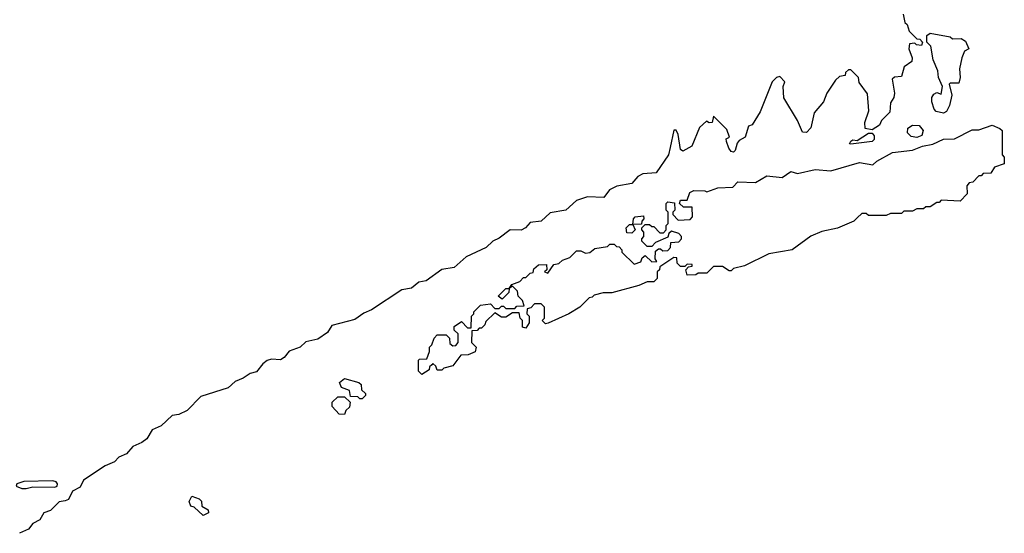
# Model space of a CAD drawing. Extents: x 2640764 to 2777785, y 718840 to 815082.
# Tile 47 of 148: x 2738576 to 2743030, y 753582 to 755907. Entities that reach past the tile are written whole.
import ezdxf

# ---------------------------------------------------------------- set-up
doc = ezdxf.new("R2010")
doc.units = 0

msp = doc.modelspace()

# ---------------------------------------------------------------- linework, layer by layer
at = {"layer": '0CON10XD'}
for points in [[(2742571.7, 755931.7), (2742580, 755895), (2742590, 755885), (2742600, 755855), (2742635, 755820), (2742648.3, 755818.3), (2742660, 755805), (2742655, 755790), (2742633, 755793), (2742625, 755800), (2742601.7, 755798.3), (2742597.5, 755775), (2742612.5, 755735), (2742611.7, 755718.3), (2742577, 755693), (2742565, 755650), (2742533, 755647), (2742523, 755637), (2742532.5, 755575), (2742530, 755555), (2742515, 755530), (2742511.7, 755488.3), (2742475, 755450), (2742465, 755430), (2742431.7, 755408.3), (2742400, 755415), (2742398.3, 755441.7), (2742417.5, 755495), (2742411.7, 755571.7), (2742373, 755623), (2742370, 755645), (2742335, 755680), (2742325, 755680), (2742311.7, 755668.3), (2742310, 755655), (2742285, 755650), (2742267, 755633), (2742227.5, 755575), (2742212.5, 755535), (2742170, 755485), (2742155, 755417.5), (2742135, 755396.7), (2742117.5, 755397.5), (2742095, 755450), (2742033, 755553), (2742030, 755605), (2742037.5, 755625), (2742015, 755650), (2742000, 755645), (2741980, 755625), (2741925, 755490), (2741889.3, 755430.7), (2741872.5, 755425), (2741857.5, 755375), (2741830, 755360), (2741821.7, 755348.3), (2741812.5, 755315), (2741805, 755307.5), (2741795, 755310), (2741783.8, 755325), (2741772.5, 755355), (2741771.7, 755368.3), (2741787.5, 755375), (2741775, 755410), (2741715, 755470), (2741708.3, 755441.7), (2741695, 755440), (2741683, 755447), (2741651.7, 755418.3), (2741615.9, 755334.1), (2741575, 755312.5), (2741565, 755320), (2741555, 755387.5), (2741545, 755407.5), (2741535, 755407.5), (2741518.5, 755328.5)], [(2742755, 755483.3), (2742721.7, 755491.7), (2742712.5, 755502.5), (2742702.5, 755535), (2742702.5, 755555), (2742710.7, 755569.3), (2742725, 755577.5), (2742745, 755570), (2742750, 755605), (2742732.5, 755645), (2742730, 755675), (2742707.5, 755725), (2742697, 755787), (2742680, 755805), (2742680, 755835), (2742695, 755846.7), (2742785, 755830), (2742795, 755820), (2742835, 755822.5), (2742855, 755810), (2742870, 755775), (2742850, 755765), (2742837.5, 755735), (2742827.5, 755685), (2742830, 755645), (2742825, 755620), (2742785, 755620), (2742780, 755615), (2742793.3, 755565), (2742781.7, 755518.3), (2742768.8, 755491.2), (2742755, 755483.3)], [(2740395, 754300), (2740380, 754315), (2740380, 754365), (2740385, 754370), (2740418.3, 754371.7), (2740430, 754405), (2740430, 754425), (2740440, 754435), (2740450, 754465), (2740465, 754480), (2740505, 754480), (2740520, 754465), (2740521.7, 754441.7), (2740535, 754430), (2740548.3, 754431.7), (2740560, 754445), (2740560, 754485), (2740541.7, 754501.7), (2740541.7, 754518.3), (2740575, 754540), (2740601.7, 754511.7), (2740618.3, 754511.7), (2740620, 754565), (2740630, 754575), (2740630, 754585), (2740660, 754615), (2740705, 754620), (2740725, 754600), (2740745, 754600), (2740755, 754610), (2740765, 754610), (2740775, 754600), (2740815, 754600), (2740825, 754610), (2740858.3, 754611.7), (2740850, 754635), (2740830, 754655), (2740828.3, 754678.3), (2740805, 754700), (2740790, 754690), (2740788.3, 754671.7), (2740758.3, 754641.7), (2740740, 754655), (2740775, 754690), (2740790, 754690), (2740801.7, 754708.3), (2740838.3, 754721.7), (2740855, 754740), (2740865, 754740), (2740885, 754760), (2740898.3, 754761.7), (2740901.7, 754778.3), (2740923, 754797), (2740958.3, 754798.3), (2740960, 754775), (2740950, 754765), (2740965, 754760), (2740991.7, 754798.3), (2741015, 754802.5), (2741031.7, 754818.3), (2741065, 754830), (2741095, 754860), (2741115, 754860), (2741135, 754850), (2741155, 754852.5), (2741178.3, 754871.7), (2741235, 754880), (2741245, 754890), (2741265, 754890), (2741275, 754880), (2741288.3, 754878.3), (2741300, 754865), (2741300, 754855), (2741355, 754800), (2741385, 754810), (2741391.7, 754828.3), (2741405, 754840), (2741435, 754810), (2741458.3, 754811.7), (2741450, 754825), (2741451.7, 754858.3), (2741465, 754870), (2741475, 754870), (2741485, 754860), (2741508.3, 754861.7), (2741520, 754875), (2741521.7, 754898.3), (2741558.3, 754901.7), (2741570, 754915), (2741570, 754925), (2741558.3, 754938.3), (2741525, 754950), (2741511.7, 754938.3), (2741508.3, 754921.7), (2741451.7, 754898.3), (2741435, 754880), (2741415, 754880), (2741390, 754905), (2741390, 754915), (2741400, 754925), (2741400, 754945), (2741390, 754955), (2741390, 754965), (2741405, 754980), (2741425, 754980), (2741435, 754970), (2741445, 754970), (2741471.7, 754941.7), (2741488.3, 754941.7), (2741500, 754955), (2741500, 754975), (2741510, 754985), (2741510, 755035), (2741500, 755045), (2741500, 755075), (2741508.3, 755081.7), (2741538.3, 755078.3), (2741540, 755045), (2741530, 755035), (2741530, 755025), (2741555, 755000), (2741608.3, 755001.7), (2741620, 755015), (2741618.3, 755058.3), (2741578.3, 755058.3), (2741560, 755075), (2741565, 755090), (2741595, 755090), (2741607.5, 755125), (2741625, 755133.3), (2741675, 755132.5), (2741685, 755127.5), (2741734.2, 755145.8), (2741801.7, 755148.3), (2741825, 755172.5), (2741905, 755170), (2741955, 755200), (2742025, 755192), (2742065, 755219.2), (2742095, 755210), (2742175, 755228.8), (2742245, 755222.5), (2742375, 755260), (2742435, 755250), (2742453, 755267), (2742524.3, 755305.7), (2742615, 755316.7), (2742660, 755335), (2742707.3, 755342.7), (2742755, 755366), (2742805, 755368), (2742885, 755408.8), (2742915, 755408.8), (2742975, 755428.8), (2743010, 755415), (2743020, 755405), (2743020, 755295), (2743030, 755285), (2743030, 755255), (2742985, 755240), (2742968.3, 755211.7), (2742935, 755210), (2742925, 755200), (2742915, 755200), (2742888.3, 755171.7), (2742871.7, 755168.3), (2742860, 755155), (2742861.7, 755118.3), (2742830, 755085), (2742745, 755090), (2742735, 755080), (2742725, 755080), (2742695, 755060), (2742675, 755060), (2742665, 755050), (2742635, 755050), (2742615, 755040), (2742575, 755040), (2742565, 755030), (2742515, 755030), (2742495, 755020), (2742415, 755020), (2742405, 755030), (2742385, 755030), (2742365, 755010), (2742350, 754995), (2742275, 754962.5), (2742205, 754947.5), (2742155, 754927.5), (2742070, 754865), (2741965, 754847.5), (2741855, 754792.5), (2741805, 754780), (2741795, 754770), (2741785, 754770), (2741755, 754790), (2741715, 754790), (2741685, 754760), (2741645, 754760), (2741635, 754752.5), (2741595, 754750), (2741590, 754775), (2741601.7, 754788.3), (2741618.3, 754791.7), (2741618.3, 754798.3), (2741595, 754800), (2741585, 754790), (2741565, 754790), (2741550, 754805), (2741548.3, 754828.3), (2741535, 754830), (2741471.7, 754788.3), (2741470, 754775), (2741460, 754765), (2741460, 754735), (2741445, 754720), (2741415, 754720), (2741377, 754703), (2741255, 754670), (2741215, 754670), (2741175, 754660), (2741165, 754650), (2741151.7, 754648.3), (2741110, 754605), (2741060, 754575), (2740967, 754533), (2740955, 754530), (2740940, 754545), (2740950, 754555), (2740950, 754605), (2740935, 754620), (2740905, 754620), (2740888.3, 754601.7), (2740871.7, 754598.3), (2740870, 754575), (2740880, 754565), (2740880, 754535), (2740865, 754510), (2740850, 754515), (2740850, 754545), (2740840, 754555), (2740835, 754580), (2740805, 754580), (2740775, 754560), (2740755, 754560), (2740725, 754580), (2740685, 754540), (2740680, 754525), (2740665, 754510), (2740655, 754510), (2740645, 754500), (2740621.7, 754498.3), (2740620, 754445), (2740640, 754425), (2740636.4, 754403.6), (2740605, 754390), (2740571.7, 754388.3), (2740535, 754340), (2740495, 754330), (2740485, 754320), (2740465, 754320), (2740458.3, 754338.3), (2740445, 754350), (2740440, 754345), (2740430, 754335), (2740428.3, 754321.7), (2740395, 754300)], [(2742635, 755374.2), (2742608.3, 755378.3), (2742592.5, 755395), (2742594.2, 755415.8), (2742615, 755430), (2742645, 755428), (2742662.5, 755405), (2742656.7, 755383.3), (2742635, 755374.2)], [(2742335, 755343.8), (2742330, 755345), (2742335, 755357.5), (2742345, 755362.5), (2742365, 755360), (2742415, 755392.5), (2742432.5, 755392.5), (2742440.7, 755380.7), (2742442, 755365), (2742432.5, 755355), (2742335, 755343.8)], [(2741518.5, 755328.5), (2741510.7, 755295), (2741455.6, 755214.4), (2741395, 755209.2), (2741372.7, 755197.3), (2741345.2, 755164.8), (2741276.4, 755153.6), (2741243.7, 755136.3), (2741217.9, 755102.1), (2741145, 755105.6), (2741095, 755087.8), (2741045.7, 755044.3), (2740975, 755031.8), (2740935, 754995.4), (2740885, 754988.8), (2740863.8, 754965), (2740845, 754954.1), (2740794.5, 754955.5), (2740745, 754917.8), (2740716.4, 754903.6), (2740686, 754875), (2740595, 754832.9), (2740541.1, 754785), (2740485, 754776.4), (2740415, 754725.4), (2740381.9, 754718.1), (2740348.2, 754691.8), (2740305, 754683.5), (2740166.8, 754593.2), (2740132.2, 754577.8), (2740091.1, 754548.9), (2739987.5, 754522.5), (2739968.5, 754491.5), (2739925, 754460.5), (2739870.9, 754449.1), (2739845, 754424.4), (2739795, 754406.9), (2739771.8, 754378.2), (2739755, 754367.3), (2739715, 754369.6), (2739695, 754364.5), (2739675, 754349.5), (2739647.4, 754312.6), (2739618, 754305), (2739586.6, 754283.4), (2739550.4, 754269.6), (2739519.5, 754240.5), (2739395, 754201.1), (2739332.6, 754137.4), (2739295, 754119.1), (2739265, 754115.5), (2739215, 754067.5), (2739175, 754049.4), (2739150.2, 754009.8), (2739127.6, 753992.4), (2739087.5, 753975), (2739059.3, 753940.7), (2739023.9, 753926.1), (2739004, 753905), (2738963, 753887), (2738865, 753821.9), (2738848.9, 753791.1), (2738815, 753772.9), (2738796.2, 753735), (2738781.8, 753728.2), (2738755, 753724.3), (2738715.5, 753684.5), (2738685.6, 753674.4), (2738666.8, 753643.2), (2738635, 753625.6), (2738615, 753600.5), (2738575, 753581.5)], [(2741345, 754940), (2741321.7, 754941.7), (2741320, 754965), (2741335, 754980), (2741350, 754980), (2741352.5, 755005), (2741360, 755015), (2741398.3, 755018.3), (2741400, 755005), (2741390, 754995), (2741388.3, 754981.7), (2741350, 754980), (2741360, 754955), (2741345, 754940)], [(2740125, 754190), (2740115, 754190), (2740105, 754200), (2740071.7, 754201.7), (2740068.3, 754228.3), (2740031.7, 754241.7), (2740022.5, 754265), (2740045, 754282.5), (2740110, 754265), (2740120, 754255), (2740121.7, 754231.7), (2740140, 754215), (2740140, 754205), (2740125, 754190)], [(2740045, 754120), (2740021.7, 754121.7), (2739990, 754155), (2739990, 754175), (2740015, 754200), (2740045, 754200), (2740070, 754175), (2740067, 754153), (2740051.7, 754138.3), (2740045, 754120)], [(2738605, 753784.4), (2738635, 753791.4), (2738735, 753790), (2738745.8, 753795), (2738747.1, 753805), (2738740, 753815), (2738725, 753818.6), (2738594.3, 753815.7), (2738562.5, 753805), (2738560, 753795), (2738585, 753784.4), (2738605, 753784.4)], [(2739405, 753662.5), (2739365, 753700), (2739350, 753705), (2739342.5, 753725), (2739355, 753750), (2739388.3, 753738.3), (2739397.5, 753727.5), (2739400, 753705), (2739428.3, 753688.3), (2739430, 753675), (2739405, 753662.5)]]:
    msp.add_lwpolyline(points, dxfattribs=at)

doc.saveas('drawing.dxf')
